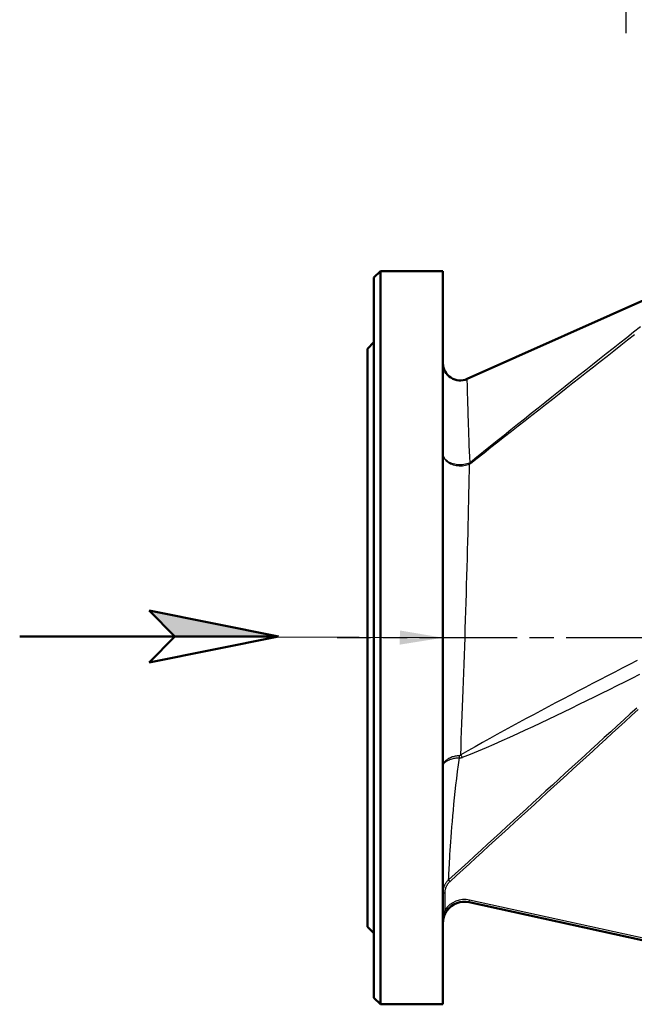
# Model space of a CAD drawing. Header units: millimetres. Extents: x 96 to 1438, y 429 to 1917.
# Tile 5 of 21: x 96 to 381, y 1013 to 1470. Entities that reach past the tile are written whole.
import ezdxf

# ---------------------------------------------------------------- set-up
doc = ezdxf.new("R2010")
doc.units = ezdxf.units.MM
doc.header["$LTSCALE"] = 8
doc.linetypes.add('CHAIN', pattern=[0.3543, 0.2362, -0.0295, 0.0591, -0.0295])
for name, color, linetype, lineweight in [('Mittellinie(DIN)', 4, 'CHAIN', 25), ('Sichtbare Kanten(DIN)', 7, 'Continuous', 50), ('Sichtbare tangentiale Kanten(DIN)', 3, 'Continuous', 25)]:
    doc.layers.add(name, color=color, linetype=linetype, lineweight=lineweight)
doc.styles.get("Standard").update_dxf_attribs({"font": 'isocpeur.ttf'})
doc.dimstyles.new('Führungslinie(DIN)', dxfattribs={"dimscale": 8, "dimtxt": 0.18, "dimasz": 2.5, "dimexe": 0.18, "dimexo": 0.0625, "dimgap": 0.09, "dimtad": 0, "dimtih": 1, "dimtoh": 1, "dimdec": 4, "dimzin": 0, "dimdsep": 46, "dimtxsty": 'Standard', "dimblk": 'CLOSED', "dimcen": 0.09, "dimadec": 0, "dimazin": 0, "dimtfac": 1, "dimtdec": 4, "dimtofl": 0, "dimtmove": 0, "dimatfit": 3, "dimfxl": 1, "dimtolj": 1, "dimtzin": 0, "dimarcsym": 0})

# ---------------------------------------------------------------- blocks, each defined once
blk = doc.blocks.new('Richtungspfeil')
at = {"layer": 'Sichtbare Kanten(DIN)'}
blk.add_hatch(color=256, dxfattribs=at).paths.add_polyline_path([(10, 0), (0, 2), (2, 0)])
for p, q in [((10, 0), (0, 2)), ((0, 2), (2, 0)), ((10, 0), (0, 2)), ((0, 2), (2, 0)), ((-10, 0), (10, 0)), ((2, 0), (0, -2)), ((0, -2), (10, 0)), ((2, 0), (10, 0))]:
    blk.add_line(p, q, dxfattribs=at)
blk = doc.blocks.new('_Closed')
at = {"color": 0, "linetype": 'ByBlock', "lineweight": -2}
for p, q in [((-1, 0.167), (0, 0)), ((-1, 0.167), (-1, -0.167)), ((0, 0), (-1, -0.167)), ((0, 0), (-1, 0))]:
    blk.add_line(p, q, dxfattribs=at)

msp = doc.modelspace()

# ---------------------------------------------------------------- linework, layer by layer
at = {"layer": 'Mittellinie(DIN)', "linetype": 'CHAIN', "ltscale": 23.990969}
for p, q in [((376.8, 1463.4), (376.8, 1645)), ((870.25, 1183.06), (242.83, 1183.06))]:
    msp.add_line(p, q, dxfattribs=at)
at = {"layer": 'Sichtbare Kanten(DIN)'}
for p, q in [((259.83, 1350.06), (262.83, 1353.06)), ((262.83, 1353.06), (262.83, 1013.06)), ((291.83, 1353.06), (262.83, 1353.06)), ((291.83, 1353.06), (291.83, 1013.06)), ((259.83, 1016.06), (259.83, 1350.06)), ((303.09, 1303.08), (411.4, 1351.41)), ((256.83, 1317.06), (259.83, 1320.06)), ((256.83, 1317.06), (256.83, 1049.06)), ((303.98, 1060.39), (509.6, 1015.21)), ((256.83, 1049.06), (259.83, 1046.06)), ((259.83, 1016.06), (262.83, 1013.06)), ((291.83, 1013.06), (262.83, 1013.06))]:
    msp.add_line(p, q, dxfattribs=at)
at = {"layer": 'Sichtbare Kanten(DIN)', "flags": 128}
msp.add_lwpolyline([(291.83, 1050.62), (291.83, 1050.87), (291.84, 1051.11), (291.86, 1051.36), (291.88, 1051.6), (291.91, 1051.85), (291.94, 1052.1), (291.98, 1052.34), (292.02, 1052.59), (292.08, 1052.83), (292.14, 1053.07), (292.2, 1053.32), (292.27, 1053.56), (292.35, 1053.8), (292.43, 1054.04), (292.53, 1054.28), (292.62, 1054.52), (292.73, 1054.76), (292.84, 1055), (292.96, 1055.23), (293.08, 1055.46), (293.21, 1055.7), (293.35, 1055.92), (293.5, 1056.15), (293.65, 1056.37)], dxfattribs=at)
at = {"layer": 'Sichtbare Kanten(DIN)'}
for centre, radius, start, end in [((299.83, 1310.39), 8, 180, 294.0472), ((301.83, 1050.62), 10, 77.6082, 144.9032)]:
    msp.add_arc(centre, radius, start, end, dxfattribs=at)
at = {"layer": 'Sichtbare tangentiale Kanten(DIN)'}
for p, q in [((303.1, 1302.86), (303.09, 1303.08)), ((294.44, 1070.75), (295.11, 1070.02)), ((291.83, 1064.83), (292.83, 1064.83)), ((292.83, 1056.94), (292.83, 1064.83)), ((303.98, 1060.39), (304.19, 1061.36)), ((509.81, 1016.19), (304.19, 1061.36)), ((293.65, 1056.37), (292.83, 1056.94))]:
    msp.add_line(p, q, dxfattribs=at)
at = {"layer": 'Sichtbare tangentiale Kanten(DIN)', "flags": 128}
for points in [[(383.41, 1327.23), (380.24, 1324.72), (377.07, 1322.22), (373.9, 1319.71), (370.74, 1317.2), (367.57, 1314.69), (364.4, 1312.18), (361.24, 1309.67), (358.07, 1307.16), (354.9, 1304.65), (351.74, 1302.13), (348.57, 1299.62), (345.41, 1297.1), (342.25, 1294.59), (339.09, 1292.07), (335.93, 1289.55), (332.77, 1287.03), (329.61, 1284.5), (326.45, 1281.98), (323.29, 1279.45), (320.14, 1276.92), (316.99, 1274.39), (313.84, 1271.85), (310.69, 1269.31), (307.54, 1266.77), (304.39, 1264.23)], [(304.54, 1263.93), (307.72, 1266.41), (310.89, 1268.89), (314.07, 1271.37), (317.24, 1273.86), (320.41, 1276.34), (323.58, 1278.82), (326.76, 1281.31), (329.93, 1283.79), (333.1, 1286.28), (336.27, 1288.77), (339.44, 1291.26), (342.6, 1293.75), (345.77, 1296.24), (348.94, 1298.73), (352.11, 1301.22), (355.27, 1303.72), (358.44, 1306.21), (361.6, 1308.7), (364.77, 1311.2), (367.94, 1313.7), (371.1, 1316.19), (374.26, 1318.69), (377.43, 1321.19), (380.59, 1323.69)], [(304.39, 1264.23), (304.26, 1266.95), (304.14, 1269.6), (304.03, 1272.18), (303.93, 1274.68), (303.84, 1277.09), (303.76, 1279.42), (303.69, 1281.65), (303.63, 1283.79), (303.56, 1285.83), (303.51, 1287.76), (303.45, 1289.59), (303.4, 1291.3), (303.36, 1292.9), (303.32, 1294.4), (303.28, 1295.78), (303.25, 1297.04), (303.22, 1298.19), (303.19, 1299.22), (303.17, 1300.13), (303.14, 1300.92), (303.13, 1301.59), (303.11, 1302.14), (303.1, 1302.56), (303.1, 1302.86)], [(304.16, 1264.07), (303.54, 1263.84), (302.89, 1263.64), (302.22, 1263.48), (301.53, 1263.36), (300.82, 1263.29), (300.11, 1263.25), (299.39, 1263.25), (298.68, 1263.3), (297.98, 1263.39), (297.3, 1263.51), (296.63, 1263.68), (295.99, 1263.88), (295.38, 1264.12), (294.8, 1264.39), (294.27, 1264.7), (293.78, 1265.04), (293.33, 1265.4), (292.95, 1265.79), (292.61, 1266.19), (292.34, 1266.62), (292.12, 1267.06), (291.96, 1267.51), (291.86, 1267.96), (291.83, 1268.42)], [(291.83, 1268.42), (291.86, 1267.93), (291.96, 1267.43), (292.12, 1266.95), (292.34, 1266.47), (292.61, 1266.01), (292.95, 1265.57), (293.33, 1265.15), (293.78, 1264.76), (294.27, 1264.39), (294.8, 1264.06), (295.38, 1263.76), (295.99, 1263.5), (296.63, 1263.28), (297.3, 1263.1), (297.98, 1262.96), (298.68, 1262.87), (299.39, 1262.82), (300.11, 1262.81), (300.82, 1262.85), (301.53, 1262.94), (302.22, 1263.06), (302.89, 1263.24), (303.54, 1263.45), (304.16, 1263.7)], [(300.06, 1128.76), (300.2, 1132.31), (300.34, 1135.93), (300.49, 1139.62), (300.63, 1143.36), (300.78, 1147.15), (300.92, 1150.99), (301.07, 1154.87), (301.21, 1158.81), (301.36, 1162.79), (301.5, 1166.8), (301.64, 1170.84), (301.79, 1174.91), (301.92, 1179), (302.06, 1183.1), (302.19, 1187.2), (302.32, 1191.3), (302.45, 1195.39), (302.58, 1199.47), (302.7, 1203.55), (302.81, 1207.62), (302.93, 1211.68), (303.04, 1215.73), (303.15, 1219.74), (303.25, 1223.72), (303.36, 1227.66), (303.45, 1231.56), (303.55, 1235.39), (303.63, 1239.17), (303.72, 1242.88), (303.8, 1246.53), (303.88, 1250.11), (303.95, 1253.63), (304.03, 1257.07), (304.09, 1260.43), (304.16, 1263.7)], [(304.39, 1264.23), (304.39, 1264.22), (304.38, 1264.21), (304.37, 1264.2), (304.36, 1264.2), (304.35, 1264.19), (304.34, 1264.18), (304.33, 1264.17), (304.32, 1264.16), (304.31, 1264.16), (304.3, 1264.15), (304.29, 1264.14), (304.28, 1264.13), (304.27, 1264.13), (304.26, 1264.12), (304.25, 1264.11), (304.24, 1264.11), (304.23, 1264.1), (304.22, 1264.1), (304.21, 1264.09), (304.2, 1264.09), (304.19, 1264.08), (304.18, 1264.08), (304.17, 1264.07), (304.16, 1264.07)], [(304.16, 1263.7), (304.17, 1263.71), (304.19, 1263.72), (304.21, 1263.72), (304.22, 1263.73), (304.24, 1263.74), (304.26, 1263.75), (304.27, 1263.76), (304.29, 1263.77), (304.3, 1263.78), (304.32, 1263.78), (304.34, 1263.79), (304.35, 1263.8), (304.37, 1263.81), (304.39, 1263.82), (304.4, 1263.83), (304.42, 1263.84), (304.43, 1263.86), (304.45, 1263.87), (304.47, 1263.88), (304.48, 1263.89), (304.5, 1263.9), (304.51, 1263.91), (304.53, 1263.92), (304.54, 1263.93)], [(381.85, 1172.44), (378.4, 1170.68), (374.95, 1168.91), (371.51, 1167.14), (368.07, 1165.37), (364.63, 1163.59), (361.19, 1161.81), (357.76, 1160.02), (354.33, 1158.23), (350.91, 1156.43), (347.49, 1154.63), (344.07, 1152.82), (340.66, 1151), (337.25, 1149.18), (333.84, 1147.36), (330.44, 1145.53), (327.05, 1143.69), (323.66, 1141.84), (320.27, 1139.99), (316.89, 1138.13), (313.52, 1136.27), (310.14, 1134.4), (306.78, 1132.53), (303.42, 1130.65), (300.06, 1128.76)], [(300.96, 1127.62), (304.65, 1129.11), (308.33, 1130.63), (311.99, 1132.18), (315.63, 1133.76), (319.26, 1135.36), (322.88, 1136.98), (326.48, 1138.63), (330.08, 1140.29), (333.66, 1141.96), (337.23, 1143.64), (340.8, 1145.34), (344.36, 1147.04), (347.9, 1148.76), (351.45, 1150.47), (354.98, 1152.2), (358.52, 1153.93), (362.04, 1155.66), (365.57, 1157.4), (369.09, 1159.13), (372.6, 1160.87), (376.12, 1162.61), (379.63, 1164.36), (383.14, 1166.1)], [(381.66, 1150.47), (378.65, 1147.72), (375.65, 1144.97), (372.64, 1142.22), (369.63, 1139.47), (366.62, 1136.72), (363.62, 1133.98), (360.61, 1131.23), (357.6, 1128.48), (354.59, 1125.73), (351.58, 1122.98), (348.58, 1120.23), (345.57, 1117.48), (342.56, 1114.73), (339.55, 1111.99), (336.55, 1109.24), (333.54, 1106.49), (330.53, 1103.74), (327.52, 1100.99), (324.52, 1098.24), (321.51, 1095.49), (318.5, 1092.74), (315.49, 1090), (312.48, 1087.25), (309.48, 1084.5), (306.47, 1081.75), (303.46, 1079), (300.45, 1076.25), (297.45, 1073.5), (294.44, 1070.75)], [(295.11, 1070.02), (298.12, 1072.76), (301.13, 1075.51), (304.14, 1078.26), (307.14, 1081.01), (310.15, 1083.76), (313.16, 1086.51), (316.17, 1089.26), (319.17, 1092.01), (322.18, 1094.76), (325.19, 1097.5), (328.2, 1100.25), (331.2, 1103), (334.21, 1105.75), (337.22, 1108.5), (340.23, 1111.25), (343.24, 1114), (346.24, 1116.75), (349.25, 1119.49), (352.26, 1122.24), (355.27, 1124.99), (358.27, 1127.74), (361.28, 1130.49), (364.29, 1133.24), (367.3, 1135.99), (370.31, 1138.74), (373.31, 1141.48), (376.32, 1144.23), (379.33, 1146.98), (382.34, 1149.73)], [(299.5, 1128.33), (298.99, 1128.3), (298.48, 1128.26), (297.98, 1128.2), (297.49, 1128.11), (297.01, 1128.01), (296.54, 1127.89), (296.08, 1127.75), (295.64, 1127.59), (295.21, 1127.41), (294.81, 1127.22), (294.42, 1127.02), (294.06, 1126.79), (293.71, 1126.56), (293.4, 1126.31), (293.11, 1126.05), (292.84, 1125.78), (292.61, 1125.5), (292.41, 1125.21), (292.23, 1124.92), (292.09, 1124.62), (291.98, 1124.31), (291.89, 1124.01), (291.85, 1123.7), (291.83, 1123.39)], [(300.06, 1128.76), (300.04, 1128.73), (300.02, 1128.7), (299.99, 1128.67), (299.97, 1128.65), (299.95, 1128.62), (299.93, 1128.6), (299.91, 1128.57), (299.88, 1128.55), (299.86, 1128.52), (299.84, 1128.5), (299.81, 1128.48), (299.79, 1128.46), (299.77, 1128.44), (299.74, 1128.42), (299.72, 1128.41), (299.7, 1128.39), (299.67, 1128.38), (299.65, 1128.36), (299.62, 1128.35), (299.6, 1128.34), (299.57, 1128.34), (299.55, 1128.33), (299.52, 1128.33), (299.5, 1128.33)], [(291.83, 1123.39), (291.85, 1123.64), (291.89, 1123.9), (291.98, 1124.15), (292.09, 1124.4), (292.23, 1124.65), (292.41, 1124.89), (292.61, 1125.12), (292.84, 1125.35), (293.11, 1125.57), (293.4, 1125.78), (293.71, 1125.98), (294.06, 1126.17), (294.42, 1126.35), (294.81, 1126.51), (295.21, 1126.67), (295.64, 1126.81), (296.08, 1126.93), (296.54, 1127.04), (297.01, 1127.14), (297.49, 1127.22), (297.98, 1127.29), (298.48, 1127.34), (298.99, 1127.37), (299.5, 1127.39)], [(294.44, 1070.75), (294.46, 1071.13), (294.48, 1071.64), (294.51, 1072.3), (294.55, 1073.11), (294.6, 1074.05), (294.66, 1075.12), (294.72, 1076.34), (294.79, 1077.68), (294.87, 1079.15), (294.97, 1080.76), (295.07, 1082.49), (295.18, 1084.34), (295.31, 1086.32), (295.45, 1088.41), (295.61, 1090.61), (295.78, 1092.92), (295.97, 1095.33), (296.18, 1097.85), (296.41, 1100.46), (296.65, 1103.15), (296.92, 1105.93), (297.21, 1108.79), (297.53, 1111.73), (297.87, 1114.74), (298.23, 1117.81), (298.63, 1120.95), (299.05, 1124.14), (299.5, 1127.39)], [(299.5, 1127.39), (299.57, 1127.38), (299.64, 1127.38), (299.7, 1127.38), (299.77, 1127.38), (299.84, 1127.38), (299.91, 1127.38), (299.97, 1127.38), (300.04, 1127.39), (300.1, 1127.39), (300.16, 1127.4), (300.23, 1127.41), (300.29, 1127.42), (300.35, 1127.43), (300.41, 1127.45), (300.46, 1127.46), (300.52, 1127.48), (300.58, 1127.49), (300.64, 1127.51), (300.69, 1127.53), (300.75, 1127.54), (300.8, 1127.56), (300.85, 1127.58), (300.91, 1127.6), (300.96, 1127.62)], [(294.44, 1070.75), (294.24, 1070.56), (294.04, 1070.36), (293.86, 1070.16), (293.67, 1069.95), (293.5, 1069.73), (293.33, 1069.51), (293.17, 1069.28), (293.02, 1069.04), (292.88, 1068.8), (292.75, 1068.56), (292.62, 1068.31), (292.51, 1068.06), (292.4, 1067.8), (292.3, 1067.54), (292.21, 1067.28), (292.13, 1067.02), (292.06, 1066.75), (292, 1066.48), (291.95, 1066.21), (291.91, 1065.93), (291.87, 1065.66), (291.85, 1065.38), (291.83, 1065.11), (291.83, 1064.83)], [(292.83, 1064.83), (292.83, 1065.07), (292.85, 1065.31), (292.87, 1065.55), (292.9, 1065.8), (292.93, 1066.04), (292.98, 1066.27), (293.03, 1066.51), (293.1, 1066.74), (293.17, 1066.98), (293.24, 1067.21), (293.33, 1067.43), (293.42, 1067.66), (293.52, 1067.88), (293.63, 1068.09), (293.75, 1068.31), (293.87, 1068.52), (294.01, 1068.72), (294.14, 1068.92), (294.29, 1069.12), (294.44, 1069.31), (294.6, 1069.5), (294.77, 1069.68), (294.94, 1069.85), (295.11, 1070.02)], [(292.83, 1056.94), (292.75, 1056.7), (292.67, 1056.45), (292.59, 1056.2), (292.52, 1055.95), (292.45, 1055.69), (292.38, 1055.43), (292.32, 1055.17), (292.27, 1054.91), (292.21, 1054.65), (292.16, 1054.39), (292.12, 1054.12), (292.07, 1053.85), (292.03, 1053.59), (292, 1053.32), (291.97, 1053.05), (291.94, 1052.78), (291.91, 1052.51), (291.89, 1052.24), (291.87, 1051.97), (291.86, 1051.7), (291.84, 1051.43), (291.84, 1051.16), (291.83, 1050.89), (291.83, 1050.62)]]:
    msp.add_lwpolyline(points, dxfattribs=at)
at = {"layer": 'Sichtbare tangentiale Kanten(DIN)'}
msp.add_arc((301.83, 1050.62), 11, 77.6082, 144.9032, dxfattribs=at)
for centre, major_axis, ratio, start_param, end_param in [((306.86, 1261.07), (1.98, -4.59), 0.401332, 3.840504, 3.938966), ((307.25, 1261.3), (3.07, -3.95), 0.15626, 3.763134, 3.867439), ((299.08, 1133.39), (0.23, -10), 0.034743, 0.92663, 1.039035), ((300.34, 1133.79), (4.81, -8.77), 0.295041, 5.153789, 5.319207)]:
    msp.add_ellipse(centre, major_axis=major_axis, ratio=ratio, start_param=start_param, end_param=end_param, dxfattribs=at)

# ---------------------------------------------------------------- block references
at = {"xscale": 6, "yscale": 6, "zscale": 6}
msp.add_blockref('Richtungspfeil', (155.55, 1183.65), dxfattribs=at)

# ---------------------------------------------------------------- leaders
at = {"layer": 'Sichtbare Kanten(DIN)', "color": 179, "linetype": 'Continuous', "lineweight": 25, "true_color": 0x262659}
msp.add_leader([(291.83, 1183.06), (214.26, 1183.4)], dimstyle='Führungslinie(DIN)', override={"dimtad": 0}, dxfattribs=at)

doc.saveas('drawing.dxf')
